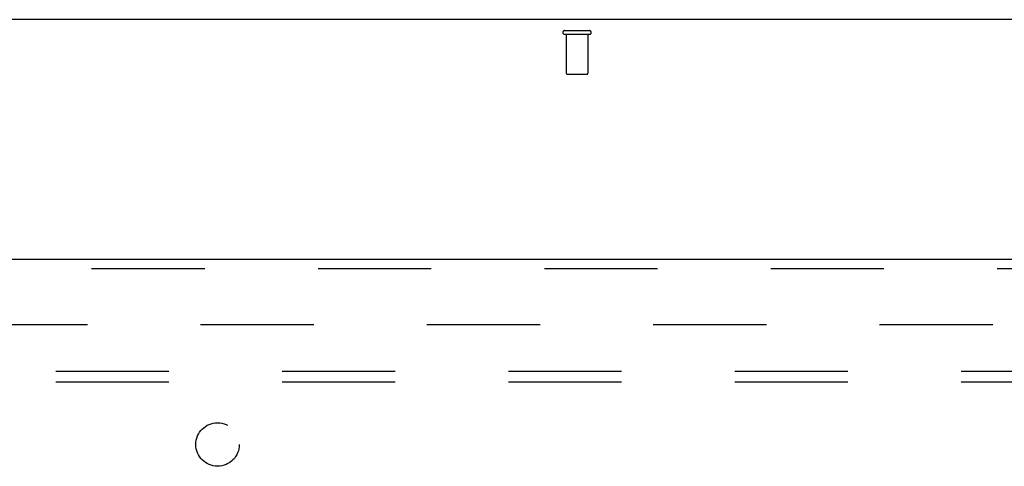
# Model space of a CAD drawing. Header units: inches. Extents: x 0 to 236, y 0 to 153.
# Tile 84 of 95: x 149 to 160, y 90 to 95. Entities that reach past the tile are written whole.
import ezdxf

# ---------------------------------------------------------------- set-up
doc = ezdxf.new("R2010")
doc.units = ezdxf.units.IN
doc.header["$LTSCALE"] = 12.986111
doc.header["$MEASUREMENT"] = 0
doc.linetypes.add('HIDDEN', pattern=[0.2, 0.1, -0.1])
doc.layers.get('0').update_dxf_attribs({"linetype": 'CONTINUOUS'})
for name, color, linetype in [('DEFAULT_2', 8, 'HIDDEN'), ('MAIN_DOOR_ASSEMBLY', 7, 'CONTINUOUS'), ('SUBPANELS', 7, 'CONTINUOUS')]:
    doc.layers.add(name, color=color, linetype=linetype)

msp = doc.modelspace()

# ---------------------------------------------------------------- linework, layer by layer
at = {"color": 7, "linetype": 'Continuous'}
msp.add_line((171.051, 95.027), (53.176, 95.027), dxfattribs=at)
at = {"layer": 'DEFAULT_2', "color": 8, "linetype": 'HIDDEN'}
for p, q in [((155.096, 94.902), (155.38, 94.902)), ((155.096, 94.859), (155.38, 94.859)), ((155.114, 94.859), (155.114, 94.412)), ((155.362, 94.859), (155.362, 94.412)), ((155.124, 94.402), (155.352, 94.402)), ((132.738, 91.527), (167.707, 91.527))]:
    msp.add_line(p, q, dxfattribs=at)
for centre, radius, start, end in [((155.096, 94.88), 0.0215, 90, 270), ((155.38, 94.88), 0.0215, 270, 90), ((155.124, 94.412), 0.01, 180, 270), ((155.352, 94.412), 0.01, 270, 360)]:
    msp.add_arc(centre, radius, start, end, dxfattribs=at)
at = {"layer": 'MAIN_DOOR_ASSEMBLY', "color": 3, "linetype": 'Continuous'}
msp.add_line((131.488, 92.277), (168.426, 92.277), dxfattribs=at)
at = {"layer": 'MAIN_DOOR_ASSEMBLY', "color": 8, "linetype": 'HIDDEN'}
msp.add_line((131.488, 92.173), (168.426, 92.173), dxfattribs=at)
at = {"layer": 'SUBPANELS', "color": 8, "linetype": 'HIDDEN'}
for p, q in [((136.27, 90.995), (165.957, 90.995)), ((136.27, 90.87), (165.957, 90.87))]:
    msp.add_line(p, q, dxfattribs=at)
msp.add_circle((151.113, 90.152), 0.25, dxfattribs=at)

doc.saveas('drawing.dxf')
